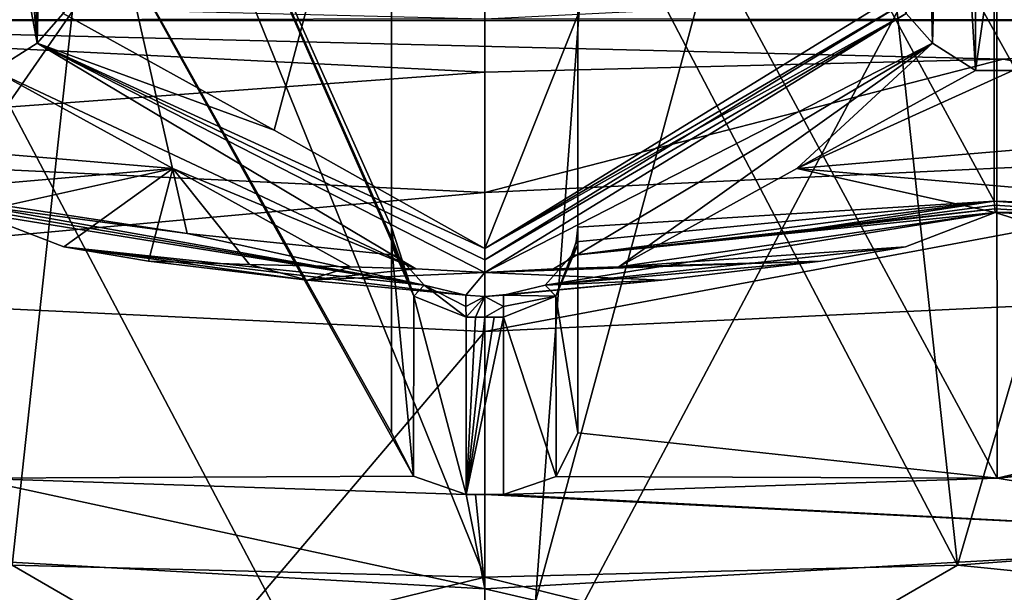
# Model space of a CAD drawing. Header units: millimetres. Extents: x -108 to 102, y -42 to 80.
# Tile 33 of 256: x -66.124 to -64.803, y -7.976 to -7.207. Entities that reach past the tile are written whole.
import ezdxf

# ---------------------------------------------------------------- set-up
doc = ezdxf.new("R2010")
doc.units = ezdxf.units.MM
doc.header["$LTSCALE"] = 81.481481
for name, color, linetype in [('1411', 7, 'CONTINUOUS'), ('1444', 7, 'CONTINUOUS'), ('1481', 7, 'CONTINUOUS'), ('1489', 7, 'CONTINUOUS'), ('1515', 7, 'CONTINUOUS'), ('1529', 7, 'CONTINUOUS'), ('1536', 7, 'CONTINUOUS'), ('1542', 7, 'CONTINUOUS'), ('1591', 7, 'CONTINUOUS'), ('1668', 7, 'CONTINUOUS'), ('1678', 7, 'CONTINUOUS'), ('1685', 7, 'CONTINUOUS'), ('1692', 7, 'CONTINUOUS'), ('1698', 7, 'CONTINUOUS'), ('1700', 7, 'CONTINUOUS'), ('1721', 7, 'CONTINUOUS'), ('1734', 7, 'CONTINUOUS'), ('1774', 7, 'CONTINUOUS'), ('1844', 7, 'CONTINUOUS'), ('1867', 7, 'CONTINUOUS'), ('1886', 7, 'CONTINUOUS'), ('1896', 7, 'CONTINUOUS'), ('1913', 7, 'CONTINUOUS'), ('249', 7, 'CONTINUOUS'), ('252', 7, 'CONTINUOUS'), ('265', 7, 'CONTINUOUS'), ('2738', 7, 'CONTINUOUS'), ('2739', 7, 'CONTINUOUS'), ('2751', 7, 'CONTINUOUS'), ('2754', 7, 'CONTINUOUS'), ('2783', 7, 'CONTINUOUS'), ('2784', 7, 'CONTINUOUS'), ('286', 7, 'CONTINUOUS'), ('316', 7, 'CONTINUOUS'), ('318', 7, 'CONTINUOUS'), ('322', 7, 'CONTINUOUS'), ('347', 7, 'CONTINUOUS'), ('386', 7, 'CONTINUOUS'), ('395', 7, 'CONTINUOUS'), ('428', 7, 'CONTINUOUS'), ('493', 7, 'CONTINUOUS'), ('494', 7, 'CONTINUOUS'), ('495', 7, 'CONTINUOUS'), ('507', 7, 'CONTINUOUS')]:
    doc.layers.add(name, color=color, linetype=linetype)

msp = doc.modelspace()

# ---------------------------------------------------------------- linework, layer by layer
at = {"layer": '1411', "color": 7, "linetype": 'CONTINUOUS', "true_color": 0x858787}
for points in [[(-65.375, -6.4198, 226.2534), (-64.8164, -6.2348, 226.5176), (-64.8164, -7.4506, 227.3689), (-65.375, -6.4198, 226.2534)], [(-65.375, -7.4857, 226.9998), (-65.375, -6.4198, 226.2534), (-64.8164, -7.4506, 227.3689), (-65.375, -7.4857, 226.9998)], [(-65.3834, -7.5237, 227.0204), (-65.3772, -7.5052, 227.0119), (-64.8164, -7.4506, 227.3689), (-65.3834, -7.5237, 227.0204)], [(-65.1008, -7.4942, 227.199), (-65.3834, -7.5237, 227.0204), (-64.8164, -7.4506, 227.3689), (-65.1008, -7.4942, 227.199)], [(-65.3772, -7.5052, 227.0119), (-65.375, -7.4857, 226.9998), (-64.8164, -7.4506, 227.3689), (-65.3772, -7.5052, 227.0119)], [(-65.1008, -7.4942, 227.199), (-64.8164, -7.4506, 227.3689), (-64.8162, -7.4558, 227.3727), (-65.1008, -7.4942, 227.199)]]:
    msp.add_3dface(points, dxfattribs=at)
at = {"layer": '1444', "color": 7, "linetype": 'CONTINUOUS', "true_color": 0x858787}
for points in [[(-66.0012, -6.7167, 224.4346), (-66.5, -6.687, 224.477), (-66.1341, -7.9395, 225.3035), (-66.0012, -6.7167, 224.4346)], [(-65.5, -7.9553, 225.2808), (-66.0012, -6.7167, 224.4346), (-66.1341, -7.9395, 225.3035), (-65.5, -7.9553, 225.2808)], [(-65.5, -6.7266, 224.4204), (-66.0012, -6.7167, 224.4346), (-65.5, -7.9553, 225.2808), (-65.5, -6.7266, 224.4204)]]:
    msp.add_3dface(points, dxfattribs=at)
at = {"layer": '1481', "color": 7, "linetype": 'CONTINUOUS', "true_color": 0x858787}
for points in [[(-66.0014, -6.386, 224.9068), (-66.7311, -8.1745, 226.2754), (-66.5, -6.3538, 224.9529), (-66.0014, -6.386, 224.9068)], [(-65.5, -6.3968, 224.8914), (-66.7311, -8.1745, 226.2754), (-66.0014, -6.386, 224.9068), (-65.5, -6.3968, 224.8914)], [(-65.5, -8.2399, 226.182), (-66.7311, -8.1745, 226.2754), (-65.5, -6.3968, 224.8914), (-65.5, -8.2399, 226.182)]]:
    msp.add_3dface(points, dxfattribs=at)
at = {"layer": '1489', "color": 7, "linetype": 'CONTINUOUS', "true_color": 0x858787}
for points in [[(-64.8164, -6.2348, 226.5176), (-64.2578, -6.4198, 226.2534), (-64.2578, -7.4152, 226.9504), (-64.8164, -6.2348, 226.5176)], [(-64.8164, -6.2348, 226.5176), (-64.2471, -7.4579, 226.9727), (-64.5303, -7.4589, 227.173), (-64.8164, -6.2348, 226.5176)], [(-64.2471, -7.4579, 226.9727), (-64.8164, -6.2348, 226.5176), (-64.255, -7.4372, 226.9639), (-64.2471, -7.4579, 226.9727)], [(-64.8164, -6.2348, 226.5176), (-64.5303, -7.4589, 227.173), (-64.8164, -7.4506, 227.3689), (-64.8164, -6.2348, 226.5176)], [(-64.8164, -6.2348, 226.5176), (-64.2578, -7.4152, 226.9504), (-64.255, -7.4372, 226.9639), (-64.8164, -6.2348, 226.5176)]]:
    msp.add_3dface(points, dxfattribs=at)
at = {"layer": '1515', "color": 7, "linetype": 'CONTINUOUS', "true_color": 0x858787}
for points in [[(-64.3148, -7.9044, 226.8526), (-65.5, -7.9714, 226.7569), (-64.9, -8.1101, 226.8905), (-64.3148, -7.9044, 226.8526)], [(-64.3148, -7.9044, 226.8526), (-64.9, -8.1101, 226.8905), (-64.3097, -8.0596, 226.9625), (-64.3148, -7.9044, 226.8526)], [(-65.5, -7.9714, 226.7569), (-65.5, -8.1272, 226.866), (-64.9, -8.1101, 226.8905), (-65.5, -7.9714, 226.7569)]]:
    msp.add_3dface(points, dxfattribs=at)
at = {"layer": '1529', "color": 7, "linetype": 'CONTINUOUS', "true_color": 0x858787}
for points in [[(-65.375, -6.779, 225.7404), (-65.375, -6.4198, 226.2534), (-65.375, -7.4857, 226.9998), (-65.375, -6.779, 225.7404)], [(-65.375, -7.7619, 226.4287), (-65.375, -6.779, 225.7404), (-65.375, -7.5094, 226.7893), (-65.375, -7.7619, 226.4287)], [(-65.375, -7.5094, 226.7893), (-65.375, -6.779, 225.7404), (-65.375, -7.4857, 226.9998), (-65.375, -7.5094, 226.7893)], [(-65.375, -7.4981, 226.8946), (-65.375, -7.5094, 226.7893), (-65.375, -7.4857, 226.9998), (-65.375, -7.4981, 226.8946)]]:
    msp.add_3dface(points, dxfattribs=at)
at = {"layer": '1536', "color": 7, "linetype": 'CONTINUOUS', "true_color": 0x858787}
for points in [[(-65.9256, -8.0603, 225.3158), (-66.7633, -7.8919, 225.3713), (-66.7709, -8.0036, 225.3967), (-65.9256, -8.0603, 225.3158)], [(-66.1341, -7.9395, 225.3035), (-66.7633, -7.8919, 225.3713), (-65.9256, -8.0603, 225.3158), (-66.1341, -7.9395, 225.3035)], [(-64.2367, -7.8919, 225.3713), (-64.8659, -7.9395, 225.3035), (-64.2291, -8.0036, 225.3967), (-64.2367, -7.8919, 225.3713)], [(-65.5, -7.9553, 225.2808), (-66.1341, -7.9395, 225.3035), (-65.9256, -8.0603, 225.3158), (-65.5, -7.9553, 225.2808)], [(-64.8659, -7.9395, 225.3035), (-65.5, -7.9553, 225.2808), (-65.0744, -8.0603, 225.3158), (-64.8659, -7.9395, 225.3035)], [(-64.2291, -8.0036, 225.3967), (-64.8659, -7.9395, 225.3035), (-65.0744, -8.0603, 225.3158), (-64.2291, -8.0036, 225.3967)], [(-65.0744, -8.0603, 225.3158), (-65.5, -7.9553, 225.2808), (-65.9256, -8.0603, 225.3158), (-65.0744, -8.0603, 225.3158)]]:
    msp.add_3dface(points, dxfattribs=at)
at = {"layer": '1542', "color": 7, "linetype": 'CONTINUOUS', "true_color": 0x858787}
for points in [[(-65.5, -7.9714, 226.7569), (-66.6852, -7.9044, 226.8526), (-65.5, -8.1272, 226.866), (-65.5, -7.9714, 226.7569)], [(-65.5, -8.1272, 226.866), (-66.6852, -7.9044, 226.8526), (-66.6834, -8.0604, 226.9614), (-65.5, -8.1272, 226.866)]]:
    msp.add_3dface(points, dxfattribs=at)
at = {"layer": '1591', "color": 7, "linetype": 'CONTINUOUS', "true_color": 0x858787}
for points in [[(-64.8136, -6.7579, 225.7705), (-64.2578, -7.6908, 226.5302), (-64.2578, -6.7079, 225.842), (-64.8136, -6.7579, 225.7705)], [(-64.8136, -6.7579, 225.7705), (-65.375, -6.779, 225.7404), (-64.8125, -7.8227, 226.5162), (-64.8136, -6.7579, 225.7705)], [(-64.2578, -7.6908, 226.5302), (-64.8136, -6.7579, 225.7705), (-64.8125, -7.8227, 226.5162), (-64.2578, -7.6908, 226.5302)], [(-64.8125, -7.8227, 226.5162), (-65.375, -6.779, 225.7404), (-65.375, -7.7619, 226.4287), (-64.8125, -7.8227, 226.5162)], [(-64.2289, -7.745, 226.5755), (-64.2578, -7.6908, 226.5302), (-64.8125, -7.8227, 226.5162), (-64.2289, -7.745, 226.5755)], [(-64.1578, -7.7606, 226.605), (-64.2289, -7.745, 226.5755), (-64.8125, -7.8227, 226.5162), (-64.1578, -7.7606, 226.605)], [(-65.4043, -7.8202, 226.4689), (-64.8125, -7.8227, 226.5162), (-65.375, -7.7619, 226.4287), (-65.4043, -7.8202, 226.4689)], [(-65.475, -7.8445, 226.4851), (-64.8125, -7.8227, 226.5162), (-65.4043, -7.8202, 226.4689), (-65.475, -7.8445, 226.4851)]]:
    msp.add_3dface(points, dxfattribs=at)
at = {"layer": '1668', "color": 7, "linetype": 'CONTINUOUS', "true_color": 0x858787}
for points in [[(-64.2689, -8.1745, 226.2754), (-65.5, -8.2399, 226.182), (-64.5, -6.3538, 224.9529), (-64.2689, -8.1745, 226.2754)], [(-64.5, -6.3538, 224.9529), (-65.5, -8.2399, 226.182), (-64.9986, -6.386, 224.9068), (-64.5, -6.3538, 224.9529)], [(-64.9986, -6.386, 224.9068), (-65.5, -8.2399, 226.182), (-65.5, -6.3968, 224.8914), (-64.9986, -6.386, 224.9068)]]:
    msp.add_3dface(points, dxfattribs=at)
at = {"layer": '1678', "color": 7, "linetype": 'CONTINUOUS', "true_color": 0x858787}
for points in [[(-65.5, -7.5144, 227.2842), (-64.9414, -7.17, 227.4367), (-64.9414, -6.1106, 226.6949), (-65.5, -7.5144, 227.2842)], [(-65.5, -7.5144, 227.2842), (-64.9414, -6.1106, 226.6949), (-65.5, -6.2956, 226.4307), (-65.5, -7.5144, 227.2842)], [(-64.9414, -7.17, 227.4367), (-65.5, -7.5144, 227.2842), (-64.9397, -7.1857, 227.449), (-64.9414, -7.17, 227.4367)], [(-65.5, -7.5144, 227.2842), (-65.2176, -7.3555, 227.3719), (-64.9397, -7.1857, 227.449), (-65.5, -7.5144, 227.2842)], [(-65.2176, -7.3555, 227.3719), (-64.9347, -7.1987, 227.4616), (-64.9397, -7.1857, 227.449), (-65.2176, -7.3555, 227.3719)]]:
    msp.add_3dface(points, dxfattribs=at)
at = {"layer": '1685', "color": 7, "linetype": 'CONTINUOUS', "true_color": 0x858787}
for points in [[(-65.625, -7.7619, 226.4287), (-65.625, -7.5094, 226.7893), (-65.625, -6.4198, 226.2534), (-65.625, -7.7619, 226.4287)], [(-65.625, -6.779, 225.7404), (-65.625, -7.7619, 226.4287), (-65.625, -6.4198, 226.2534), (-65.625, -6.779, 225.7404)], [(-65.625, -6.4198, 226.2534), (-65.625, -7.5094, 226.7893), (-65.625, -7.4981, 226.8946), (-65.625, -6.4198, 226.2534)], [(-65.625, -7.4857, 226.9998), (-65.625, -6.4198, 226.2534), (-65.625, -7.4981, 226.8946), (-65.625, -7.4857, 226.9998)]]:
    msp.add_3dface(points, dxfattribs=at)
at = {"layer": '1692', "color": 7, "linetype": 'CONTINUOUS', "true_color": 0x858787}
for points in [[(-65.8992, -7.4942, 227.199), (-66.1836, -7.4506, 227.3689), (-66.1836, -6.2348, 226.5176), (-65.8992, -7.4942, 227.199)], [(-65.6166, -7.5237, 227.0204), (-65.8992, -7.4942, 227.199), (-66.1836, -6.2348, 226.5176), (-65.6166, -7.5237, 227.0204)], [(-65.6166, -7.5237, 227.0204), (-66.1836, -6.2348, 226.5176), (-65.6228, -7.5052, 227.0119), (-65.6166, -7.5237, 227.0204)], [(-66.1836, -6.2348, 226.5176), (-65.625, -6.4198, 226.2534), (-65.625, -7.4857, 226.9998), (-66.1836, -6.2348, 226.5176)], [(-65.6228, -7.5052, 227.0119), (-66.1836, -6.2348, 226.5176), (-65.625, -7.4857, 226.9998), (-65.6228, -7.5052, 227.0119)], [(-66.1838, -7.4558, 227.3727), (-66.1836, -7.4506, 227.3689), (-65.8992, -7.4942, 227.199), (-66.1838, -7.4558, 227.3727)]]:
    msp.add_3dface(points, dxfattribs=at)
at = {"layer": '1698', "color": 7, "linetype": 'CONTINUOUS', "true_color": 0x858787}
for points in [[(-65.5957, -7.8201, 226.4688), (-66.1864, -6.7579, 225.7705), (-66.1875, -7.8227, 226.5162), (-65.5957, -7.8201, 226.4688)], [(-65.5957, -7.8201, 226.4688), (-65.625, -7.7619, 226.4287), (-66.1864, -6.7579, 225.7705), (-65.5957, -7.8201, 226.4688)], [(-66.1864, -6.7579, 225.7705), (-65.625, -7.7619, 226.4287), (-65.625, -6.779, 225.7404), (-66.1864, -6.7579, 225.7705)], [(-65.525, -7.8445, 226.4851), (-65.5957, -7.8201, 226.4688), (-66.1875, -7.8227, 226.5162), (-65.525, -7.8445, 226.4851)]]:
    msp.add_3dface(points, dxfattribs=at)
at = {"layer": '1700', "color": 7, "linetype": 'CONTINUOUS', "true_color": 0x858787}
for points in [[(-64.7853, -8.468, 224.5486), (-65.5, -8.4859, 224.5231), (-64.1503, -7.5616, 224.0124), (-64.7853, -8.468, 224.5486)], [(-64.1503, -7.5616, 224.0124), (-65.5, -8.4859, 224.5231), (-65.5, -7.6258, 223.9208), (-64.1503, -7.5616, 224.0124)]]:
    msp.add_3dface(points, dxfattribs=at)
at = {"layer": '1721', "color": 7, "linetype": 'CONTINUOUS', "true_color": 0x858787}
for points in [[(-65.5, -7.9714, 226.7569), (-66.1875, -7.8227, 226.5162), (-66.6852, -7.9044, 226.8526), (-65.5, -7.9714, 226.7569)], [(-65.525, -7.8445, 226.4851), (-66.1875, -7.8227, 226.5162), (-65.5, -7.9714, 226.7569), (-65.525, -7.8445, 226.4851)], [(-65.5125, -7.8446, 226.4851), (-65.525, -7.8445, 226.4851), (-65.5, -7.9714, 226.7569), (-65.5125, -7.8446, 226.4851)], [(-65.5, -7.8446, 226.485), (-65.5125, -7.8446, 226.4851), (-65.5, -7.9714, 226.7569), (-65.5, -7.8446, 226.485)]]:
    msp.add_3dface(points, dxfattribs=at)
at = {"layer": '1734', "color": 7, "linetype": 'CONTINUOUS', "true_color": 0x858787}
for points in [[(-64.8044, -7.2601, 224.0072), (-64.1164, -7.208, 224.0817), (-64.1624, -7.3754, 223.9702), (-64.8044, -7.2601, 224.0072)], [(-65.5, -7.439, 223.8794), (-65.5, -7.2776, 223.9822), (-64.8044, -7.2601, 224.0072), (-65.5, -7.439, 223.8794)], [(-65.5, -7.439, 223.8794), (-64.8044, -7.2601, 224.0072), (-64.1624, -7.3754, 223.9702), (-65.5, -7.439, 223.8794)], [(-64.1503, -7.5616, 224.0124), (-65.5, -7.6258, 223.9208), (-64.1624, -7.3754, 223.9702), (-64.1503, -7.5616, 224.0124)], [(-65.5, -7.6258, 223.9208), (-65.5, -7.439, 223.8794), (-64.1624, -7.3754, 223.9702), (-65.5, -7.6258, 223.9208)]]:
    msp.add_3dface(points, dxfattribs=at)
at = {"layer": '1774', "color": 7, "linetype": 'CONTINUOUS', "true_color": 0x858787}
for points in [[(-65.7824, -7.3555, 227.3719), (-65.5, -6.2956, 226.4307), (-66.0653, -7.1987, 227.4616), (-65.7824, -7.3555, 227.3719)], [(-65.5, -7.5144, 227.2842), (-65.5, -6.2956, 226.4307), (-65.7824, -7.3555, 227.3719), (-65.5, -7.5144, 227.2842)]]:
    msp.add_3dface(points, dxfattribs=at)
at = {"layer": '1844', "color": 7, "linetype": 'CONTINUOUS', "true_color": 0x858787}
for points in [[(-64.1578, -7.7606, 226.605), (-64.8125, -7.8227, 226.5162), (-64.3148, -7.9044, 226.8526), (-64.1578, -7.7606, 226.605)], [(-64.8125, -7.8227, 226.5162), (-65.475, -7.8445, 226.4851), (-64.3148, -7.9044, 226.8526), (-64.8125, -7.8227, 226.5162)], [(-65.4875, -7.8446, 226.4851), (-65.5, -7.8446, 226.485), (-64.3148, -7.9044, 226.8526), (-65.4875, -7.8446, 226.4851)], [(-64.3148, -7.9044, 226.8526), (-65.5, -7.8446, 226.485), (-65.5, -7.9714, 226.7569), (-64.3148, -7.9044, 226.8526)], [(-65.475, -7.8445, 226.4851), (-65.4875, -7.8446, 226.4851), (-64.3148, -7.9044, 226.8526), (-65.475, -7.8445, 226.4851)]]:
    msp.add_3dface(points, dxfattribs=at)
at = {"layer": '1867', "color": 7, "linetype": 'CONTINUOUS', "true_color": 0x858787}
for points in [[(-64.1164, -7.208, 224.0817), (-65.5, -7.2059, 224.0846), (-64.1412, -7.1377, 224.182), (-64.1164, -7.208, 224.0817)], [(-65.5, -7.2059, 224.0846), (-66.8805, -7.2083, 224.0812), (-66.1846, -7.1887, 224.1092), (-65.5, -7.2059, 224.0846)], [(-64.1164, -7.208, 224.0817), (-66.8805, -7.2083, 224.0812), (-65.5, -7.2059, 224.0846), (-64.1164, -7.208, 224.0817)], [(-66.8805, -7.2083, 224.0812), (-64.1164, -7.208, 224.0817), (-64.8044, -7.2601, 224.0072), (-66.8805, -7.2083, 224.0812)], [(-65.5, -7.2776, 223.9822), (-66.8805, -7.2083, 224.0812), (-64.8044, -7.2601, 224.0072), (-65.5, -7.2776, 223.9822)]]:
    msp.add_3dface(points, dxfattribs=at)
at = {"layer": '1886', "color": 7, "linetype": 'CONTINUOUS', "true_color": 0x858787}
for points in [[(-65.8155, -7.5359, 227.3427), (-65.951, -7.5311, 227.3453), (-65.7377, -7.5565, 227.2127), (-65.8155, -7.5359, 227.3427)], [(-65.6799, -7.539, 227.341), (-65.8155, -7.5359, 227.3427), (-65.7377, -7.5565, 227.2127), (-65.6799, -7.539, 227.341)], [(-65.6799, -7.539, 227.341), (-65.7377, -7.5565, 227.2127), (-65.5925, -7.5416, 227.3297), (-65.6799, -7.539, 227.341)], [(-65.5925, -7.5416, 227.3297), (-65.7377, -7.5565, 227.2127), (-65.5, -7.5466, 227.2988), (-65.5925, -7.5416, 227.3297)], [(-65.7377, -7.5565, 227.2127), (-65.5252, -7.5768, 227.0772), (-65.5, -7.5466, 227.2988), (-65.7377, -7.5565, 227.2127)], [(-65.5, -7.5466, 227.2988), (-65.5252, -7.5768, 227.0772), (-65.5, -7.5788, 227.0624), (-65.5, -7.5466, 227.2988)], [(-65.5252, -7.5768, 227.0772), (-65.5252, -7.5922, 226.9514), (-65.5, -7.5788, 227.0624), (-65.5252, -7.5768, 227.0772)], [(-65.5252, -7.5922, 226.9514), (-65.525, -7.6062, 226.8255), (-65.5, -7.5788, 227.0624), (-65.5252, -7.5922, 226.9514)], [(-65.525, -7.6062, 226.8255), (-65.5125, -7.6062, 226.8254), (-65.5, -7.5788, 227.0624), (-65.525, -7.6062, 226.8255)], [(-65.5125, -7.6062, 226.8254), (-65.5, -7.6062, 226.8254), (-65.5, -7.5788, 227.0624), (-65.5125, -7.6062, 226.8254)]]:
    msp.add_3dface(points, dxfattribs=at)
at = {"layer": '1896', "color": 7, "linetype": 'CONTINUOUS', "true_color": 0x858787}
for points in [[(-64.5, -6.687, 224.477), (-64.9988, -6.7167, 224.4346), (-64.8659, -7.9395, 225.3035), (-64.5, -6.687, 224.477)], [(-64.2367, -7.8919, 225.3713), (-64.5, -6.687, 224.477), (-64.8659, -7.9395, 225.3035), (-64.2367, -7.8919, 225.3713)], [(-64.9988, -6.7167, 224.4346), (-65.5, -6.7266, 224.4204), (-64.8659, -7.9395, 225.3035), (-64.9988, -6.7167, 224.4346)], [(-64.8659, -7.9395, 225.3035), (-65.5, -6.7266, 224.4204), (-65.5, -7.9553, 225.2808), (-64.8659, -7.9395, 225.3035)]]:
    msp.add_3dface(points, dxfattribs=at)
at = {"layer": '1913', "color": 7, "linetype": 'CONTINUOUS', "true_color": 0x858787}
for points in [[(-65.5, -7.6258, 223.9208), (-66.2147, -8.468, 224.5486), (-66.8497, -7.5616, 224.0124), (-65.5, -7.6258, 223.9208)], [(-65.5, -8.4859, 224.5231), (-66.2147, -8.468, 224.5486), (-65.5, -7.6258, 223.9208), (-65.5, -8.4859, 224.5231)]]:
    msp.add_3dface(points, dxfattribs=at)
at = {"layer": '249', "color": 7, "linetype": 'CONTINUOUS', "true_color": 0x858787}
for points in [[(-64.9347, -7.1987, 227.4616), (-65.5, -7.5466, 227.2988), (-64.8995, -7.2383, 227.4909), (-64.9347, -7.1987, 227.4616)], [(-65.5, -7.5466, 227.2988), (-64.9347, -7.1987, 227.4616), (-65.5, -7.5294, 227.2927), (-65.5, -7.5466, 227.2988)], [(-65.5, -7.5294, 227.2927), (-64.9347, -7.1987, 227.4616), (-65.2176, -7.3555, 227.3719), (-65.5, -7.5294, 227.2927)], [(-65.5, -7.5466, 227.2988), (-65.4075, -7.5416, 227.3297), (-64.8995, -7.2383, 227.4909), (-65.5, -7.5466, 227.2988)], [(-65.4075, -7.5416, 227.3297), (-65.3201, -7.539, 227.341), (-64.8995, -7.2383, 227.4909), (-65.4075, -7.5416, 227.3297)], [(-65.3201, -7.539, 227.341), (-65.0815, -7.4066, 227.415), (-64.8995, -7.2383, 227.4909), (-65.3201, -7.539, 227.341)], [(-65.0815, -7.4066, 227.415), (-64.8414, -7.2751, 227.4908), (-64.8995, -7.2383, 227.4909), (-65.0815, -7.4066, 227.415)], [(-65.5, -7.5144, 227.2842), (-65.5, -7.5294, 227.2927), (-65.2176, -7.3555, 227.3719), (-65.5, -7.5144, 227.2842)]]:
    msp.add_3dface(points, dxfattribs=at)
at = {"layer": '252', "color": 7, "linetype": 'CONTINUOUS', "true_color": 0x858787}
for points in [[(-65.5, -7.6062, 226.8254), (-65.5125, -7.6062, 226.8254), (-65.525, -7.8445, 226.4851), (-65.5, -7.6062, 226.8254)], [(-65.5, -7.6062, 226.8254), (-65.525, -7.8445, 226.4851), (-65.4875, -7.6062, 226.8254), (-65.5, -7.6062, 226.8254)], [(-65.5125, -7.6062, 226.8254), (-65.525, -7.6062, 226.8255), (-65.525, -7.8445, 226.4851), (-65.5125, -7.6062, 226.8254)], [(-65.4875, -7.6062, 226.8254), (-65.525, -7.8445, 226.4851), (-65.475, -7.6062, 226.8255), (-65.4875, -7.6062, 226.8254)], [(-65.475, -7.6062, 226.8255), (-65.525, -7.8445, 226.4851), (-65.475, -7.8445, 226.4851), (-65.475, -7.6062, 226.8255)], [(-65.475, -7.8445, 226.4851), (-65.525, -7.8445, 226.4851), (-65.5125, -7.8446, 226.4851), (-65.475, -7.8445, 226.4851)], [(-65.4875, -7.8446, 226.4851), (-65.475, -7.8445, 226.4851), (-65.5125, -7.8446, 226.4851), (-65.4875, -7.8446, 226.4851)], [(-65.5, -7.8446, 226.485), (-65.4875, -7.8446, 226.4851), (-65.5125, -7.8446, 226.4851), (-65.5, -7.8446, 226.485)]]:
    msp.add_3dface(points, dxfattribs=at)
at = {"layer": '265', "color": 7, "linetype": 'CONTINUOUS', "true_color": 0x858787}
for points in [[(-65.625, -7.7619, 226.4287), (-65.5957, -7.8201, 226.4688), (-65.625, -7.5094, 226.7893), (-65.625, -7.7619, 226.4287)], [(-65.625, -7.5094, 226.7893), (-65.5957, -7.8201, 226.4688), (-65.5952, -7.5783, 226.815), (-65.625, -7.5094, 226.7893)], [(-65.5957, -7.8201, 226.4688), (-65.525, -7.8445, 226.4851), (-65.5952, -7.5783, 226.815), (-65.5957, -7.8201, 226.4688)], [(-65.525, -7.8445, 226.4851), (-65.525, -7.6062, 226.8255), (-65.5952, -7.5783, 226.815), (-65.525, -7.8445, 226.4851)]]:
    msp.add_3dface(points, dxfattribs=at)
at = {"layer": '2738', "color": 7, "linetype": 'CONTINUOUS', "true_color": 0xe6e6e6}
for points in [[(-66.9814, 11.072, 210.0017), (-65.5, 11.0016, 209.9012), (-66.9814, -8.8334, 223.9396), (-66.9814, 11.072, 210.0017)], [(-66.9814, -8.8334, 223.9396), (-65.5, 11.0016, 209.9012), (-65.5, -8.9038, 223.8391), (-66.9814, -8.8334, 223.9396)]]:
    msp.add_3dface(points, dxfattribs=at)
at = {"layer": '2739', "color": 7, "linetype": 'CONTINUOUS', "true_color": 0xe6e6e6}
for points in [[(-65.5, 11.0016, 209.9012), (-64.0186, 11.072, 210.0017), (-65.5, -8.9038, 223.8391), (-65.5, 11.0016, 209.9012)], [(-65.5, -8.9038, 223.8391), (-64.0186, 11.072, 210.0017), (-64.0186, -8.8334, 223.9396), (-65.5, -8.9038, 223.8391)]]:
    msp.add_3dface(points, dxfattribs=at)
at = {"layer": '2751', "color": 7, "linetype": 'CONTINUOUS', "true_color": 0xe6e6e6}
for points in [[(-64.1256, -5.9263, 222.6867), (-65.5, -5.9916, 222.5934), (-64.1256, -8.4657, 224.4648), (-64.1256, -5.9263, 222.6867)], [(-64.1256, -8.4657, 224.4648), (-65.5, -5.9916, 222.5934), (-65.5, -8.531, 224.3715), (-64.1256, -8.4657, 224.4648)]]:
    msp.add_3dface(points, dxfattribs=at)
at = {"layer": '2754', "color": 7, "linetype": 'CONTINUOUS', "true_color": 0xe6e6e6}
for points in [[(-65.5, -8.531, 224.3715), (-65.5, -5.9916, 222.5934), (-66.8744, -5.9263, 222.6867), (-65.5, -8.531, 224.3715)], [(-65.5, -8.531, 224.3715), (-66.8744, -5.9263, 222.6867), (-66.8744, -8.4657, 224.4648), (-65.5, -8.531, 224.3715)]]:
    msp.add_3dface(points, dxfattribs=at)
at = {"layer": '2783', "color": 7, "linetype": 'CONTINUOUS', "true_color": 0x96918c}
for points in [[(87.5, -10.5, 82.05), (-66.7898, 27.62, 82.05), (-92.5, -10.5, 82.05), (87.5, -10.5, 82.05)], [(-65.5, 27.5, 82.05), (-66.7898, 27.62, 82.05), (87.5, -10.5, 82.05), (-65.5, 27.5, 82.05)], [(-64.2102, 27.62, 82.05), (-65.5, 27.5, 82.05), (87.5, -10.5, 82.05), (-64.2102, 27.62, 82.05)]]:
    msp.add_3dface(points, dxfattribs=at)
at = {"layer": '2784', "color": 7, "linetype": 'CONTINUOUS', "true_color": 0x96918c}
for points in [[(-59.9131, 30.2829, 80.05), (33.7808, 35.6255, 80.05), (-92.5, -10.5, 80.05), (-59.9131, 30.2829, 80.05)], [(33.7808, 35.6255, 80.05), (33.7808, 33.3745, 80.05), (-92.5, -10.5, 80.05), (33.7808, 35.6255, 80.05)], [(33.7808, 33.3745, 80.05), (34.0236, 31.1443, 80.05), (-92.5, -10.5, 80.05), (33.7808, 33.3745, 80.05)], [(34.0236, 31.1443, 80.05), (34.5065, 28.9481, 80.05), (-92.5, -10.5, 80.05), (34.0236, 31.1443, 80.05)], [(-60.7847, 29.3264, 80.05), (-59.9131, 30.2829, 80.05), (-92.5, -10.5, 80.05), (-60.7847, 29.3264, 80.05)], [(-61.8164, 28.5481, 80.05), (-60.7847, 29.3264, 80.05), (-92.5, -10.5, 80.05), (-61.8164, 28.5481, 80.05)], [(34.5065, 28.9481, 80.05), (35.2245, 26.8193, 80.05), (-92.5, -10.5, 80.05), (34.5065, 28.9481, 80.05)], [(-62.9713, 27.9733, 80.05), (-61.8164, 28.5481, 80.05), (-92.5, -10.5, 80.05), (-62.9713, 27.9733, 80.05)], [(-64.2102, 27.62, 80.05), (-62.9713, 27.9733, 80.05), (-92.5, -10.5, 80.05), (-64.2102, 27.62, 80.05)], [(-65.5, 27.5, 80.05), (-64.2102, 27.62, 80.05), (-92.5, -10.5, 80.05), (-65.5, 27.5, 80.05)], [(-66.7898, 27.62, 80.05), (-65.5, 27.5, 80.05), (-92.5, -10.5, 80.05), (-66.7898, 27.62, 80.05)], [(35.2245, 26.8193, 80.05), (36.1664, 24.7822, 80.05), (-92.5, -10.5, 80.05), (35.2245, 26.8193, 80.05)], [(36.1664, 24.7822, 80.05), (37.3269, 22.8539, 80.05), (-92.5, -10.5, 80.05), (36.1664, 24.7822, 80.05)], [(37.3269, 22.8539, 80.05), (38.6843, 21.0684, 80.05), (-92.5, -10.5, 80.05), (37.3269, 22.8539, 80.05)], [(38.6843, 21.0684, 80.05), (40.2315, 19.4345, 80.05), (-92.5, -10.5, 80.05), (38.6843, 21.0684, 80.05)], [(40.2315, 19.4345, 80.05), (41.9428, 17.9816, 80.05), (-92.5, -10.5, 80.05), (40.2315, 19.4345, 80.05)], [(41.9428, 17.9816, 80.05), (43.8012, 16.7209, 80.05), (-92.5, -10.5, 80.05), (41.9428, 17.9816, 80.05)], [(43.8012, 16.7209, 80.05), (45.7889, 15.6676, 80.05), (-92.5, -10.5, 80.05), (43.8012, 16.7209, 80.05)], [(45.7889, 15.6676, 80.05), (47.8726, 14.8371, 80.05), (-92.5, -10.5, 80.05), (45.7889, 15.6676, 80.05)], [(47.8726, 14.8371, 80.05), (50.0414, 14.2349, 80.05), (-92.5, -10.5, 80.05), (47.8726, 14.8371, 80.05)], [(50.0414, 14.2349, 80.05), (52.2492, 13.8729, 80.05), (-92.5, -10.5, 80.05), (50.0414, 14.2349, 80.05)], [(54.5, 13.75, 80.05), (56.7508, 13.8729, 80.05), (-92.5, -10.5, 80.05), (54.5, 13.75, 80.05)], [(-92.5, -10.5, 80.05), (56.7508, 13.8729, 80.05), (87.5, -10.5, 80.05), (-92.5, -10.5, 80.05)], [(52.2492, 13.8729, 80.05), (54.5, 13.75, 80.05), (-92.5, -10.5, 80.05), (52.2492, 13.8729, 80.05)]]:
    msp.add_3dface(points, dxfattribs=at)
at = {"layer": '286', "color": 7, "linetype": 'CONTINUOUS', "true_color": 0x858787}
for points in [[(-66.1586, -6.5833, 227.9272), (-66.1586, -6.9256, 227.7032), (-66.1005, -7.2383, 227.4909), (-66.1586, -6.5833, 227.9272)], [(-66.1586, -6.5833, 227.9272), (-66.1005, -7.2383, 227.4909), (-66.1177, -6.5973, 227.9072), (-66.1586, -6.5833, 227.9272)], [(-66.1177, -6.5973, 227.9072), (-66.1005, -7.2383, 227.4909), (-66.0855, -6.5992, 227.8781), (-66.1177, -6.5973, 227.9072)], [(-66.1005, -7.2383, 227.4909), (-66.0653, -7.1987, 227.4616), (-66.0855, -6.5992, 227.8781), (-66.1005, -7.2383, 227.4909)], [(-66.1586, -6.9256, 227.7032), (-66.1586, -7.2751, 227.4908), (-66.1005, -7.2383, 227.4909), (-66.1586, -6.9256, 227.7032)]]:
    msp.add_3dface(points, dxfattribs=at)
at = {"layer": '316', "color": 7, "linetype": 'CONTINUOUS', "true_color": 0x858787}
for points in [[(-64.5303, -7.4589, 227.173), (-64.2114, -7.4951, 226.9936), (-64.8164, -7.4506, 227.3689), (-64.5303, -7.4589, 227.173)], [(-64.8164, -7.4506, 227.3689), (-64.2114, -7.4951, 226.9936), (-64.8162, -7.4558, 227.3727), (-64.8164, -7.4506, 227.3689)], [(-64.8158, -7.461, 227.3769), (-64.8162, -7.4558, 227.3727), (-64.2114, -7.4951, 226.9936), (-64.8158, -7.461, 227.3769)], [(-64.8154, -7.466, 227.3815), (-64.8158, -7.461, 227.3769), (-64.2114, -7.4951, 226.9936), (-64.8154, -7.466, 227.3815)], [(-64.7136, -7.4982, 227.3636), (-64.8154, -7.466, 227.3815), (-64.2114, -7.4951, 226.9936), (-64.7136, -7.4982, 227.3636)]]:
    msp.add_3dface(points, dxfattribs=at)
at = {"layer": '318', "color": 7, "linetype": 'CONTINUOUS', "true_color": 0x858787}
for points in [[(-65.375, -7.4981, 226.8946), (-65.375, -7.4857, 226.9998), (-65.3772, -7.5052, 227.0119), (-65.375, -7.4981, 226.8946)], [(-65.375, -7.5094, 226.7893), (-65.375, -7.4981, 226.8946), (-65.3772, -7.5052, 227.0119), (-65.375, -7.5094, 226.7893)], [(-65.4048, -7.5783, 226.815), (-65.375, -7.5094, 226.7893), (-65.3834, -7.5237, 227.0204), (-65.4048, -7.5783, 226.815)], [(-65.3834, -7.5237, 227.0204), (-65.375, -7.5094, 226.7893), (-65.3772, -7.5052, 227.0119), (-65.3834, -7.5237, 227.0204)], [(-65.419, -7.5636, 227.045), (-65.4048, -7.5783, 226.815), (-65.3834, -7.5237, 227.0204), (-65.419, -7.5636, 227.045)], [(-65.4748, -7.5768, 227.0772), (-65.4048, -7.5783, 226.815), (-65.419, -7.5636, 227.045), (-65.4748, -7.5768, 227.0772)], [(-65.475, -7.6062, 226.8255), (-65.4048, -7.5783, 226.815), (-65.4748, -7.5922, 226.9514), (-65.475, -7.6062, 226.8255)], [(-65.4048, -7.5783, 226.815), (-65.4748, -7.5768, 227.0772), (-65.4748, -7.5922, 226.9514), (-65.4048, -7.5783, 226.815)]]:
    msp.add_3dface(points, dxfattribs=at)
at = {"layer": '322', "color": 7, "linetype": 'CONTINUOUS', "true_color": 0x858787}
for points in [[(-65.049, -7.5311, 227.3453), (-65.5, -7.5466, 227.2988), (-65.2623, -7.5565, 227.2127), (-65.049, -7.5311, 227.3453)], [(-65.5, -7.5466, 227.2988), (-65.049, -7.5311, 227.3453), (-65.4075, -7.5416, 227.3297), (-65.5, -7.5466, 227.2988)], [(-65.049, -7.5311, 227.3453), (-65.1845, -7.5359, 227.3427), (-65.4075, -7.5416, 227.3297), (-65.049, -7.5311, 227.3453)], [(-65.1845, -7.5359, 227.3427), (-65.3201, -7.539, 227.341), (-65.4075, -7.5416, 227.3297), (-65.1845, -7.5359, 227.3427)], [(-65.5, -7.5466, 227.2988), (-65.5, -7.5788, 227.0624), (-65.2623, -7.5565, 227.2127), (-65.5, -7.5466, 227.2988)], [(-65.5, -7.5788, 227.0624), (-65.4748, -7.5768, 227.0772), (-65.2623, -7.5565, 227.2127), (-65.5, -7.5788, 227.0624)], [(-65.4748, -7.5768, 227.0772), (-65.5, -7.5788, 227.0624), (-65.4748, -7.5922, 226.9514), (-65.4748, -7.5768, 227.0772)], [(-65.5, -7.5788, 227.0624), (-65.5, -7.6062, 226.8254), (-65.4748, -7.5922, 226.9514), (-65.5, -7.5788, 227.0624)], [(-65.5, -7.6062, 226.8254), (-65.475, -7.6062, 226.8255), (-65.4748, -7.5922, 226.9514), (-65.5, -7.6062, 226.8254)], [(-65.5, -7.6062, 226.8254), (-65.4875, -7.6062, 226.8254), (-65.475, -7.6062, 226.8255), (-65.5, -7.6062, 226.8254)]]:
    msp.add_3dface(points, dxfattribs=at)
at = {"layer": '347', "color": 7, "linetype": 'CONTINUOUS', "true_color": 0x858787}
for points in [[(-66.1846, -7.466, 227.3815), (-66.1842, -7.461, 227.3769), (-65.581, -7.5636, 227.045), (-66.1846, -7.466, 227.3815)], [(-66.1842, -7.461, 227.3769), (-66.1838, -7.4558, 227.3727), (-65.581, -7.5636, 227.045), (-66.1842, -7.461, 227.3769)], [(-65.581, -7.5636, 227.045), (-66.1838, -7.4558, 227.3727), (-65.8992, -7.4942, 227.199), (-65.581, -7.5636, 227.045)], [(-66.0646, -7.5118, 227.356), (-66.1846, -7.466, 227.3815), (-65.581, -7.5636, 227.045), (-66.0646, -7.5118, 227.356)], [(-65.6166, -7.5237, 227.0204), (-65.581, -7.5636, 227.045), (-65.8992, -7.4942, 227.199), (-65.6166, -7.5237, 227.0204)], [(-65.951, -7.5311, 227.3453), (-66.0646, -7.5118, 227.356), (-65.7377, -7.5565, 227.2127), (-65.951, -7.5311, 227.3453)], [(-65.7377, -7.5565, 227.2127), (-66.0646, -7.5118, 227.356), (-65.5252, -7.5768, 227.0772), (-65.7377, -7.5565, 227.2127)], [(-65.5252, -7.5768, 227.0772), (-66.0646, -7.5118, 227.356), (-65.581, -7.5636, 227.045), (-65.5252, -7.5768, 227.0772)]]:
    msp.add_3dface(points, dxfattribs=at)
at = {"layer": '386', "color": 7, "linetype": 'CONTINUOUS', "true_color": 0x858787}
for points in [[(-65.375, -7.7619, 226.4287), (-65.375, -7.5094, 226.7893), (-65.4048, -7.5783, 226.815), (-65.375, -7.7619, 226.4287)], [(-65.475, -7.6062, 226.8255), (-65.4043, -7.8202, 226.4689), (-65.4048, -7.5783, 226.815), (-65.475, -7.6062, 226.8255)], [(-65.4043, -7.8202, 226.4689), (-65.375, -7.7619, 226.4287), (-65.4048, -7.5783, 226.815), (-65.4043, -7.8202, 226.4689)], [(-65.475, -7.6062, 226.8255), (-65.475, -7.8445, 226.4851), (-65.4043, -7.8202, 226.4689), (-65.475, -7.6062, 226.8255)]]:
    msp.add_3dface(points, dxfattribs=at)
at = {"layer": '395', "color": 7, "linetype": 'CONTINUOUS', "true_color": 0x858787}
for points in [[(-64.7914, -7.2751, 227.4908), (-64.7914, -6.9256, 227.7032), (-64.8414, -7.2751, 227.4908), (-64.7914, -7.2751, 227.4908)], [(-64.8414, -7.2751, 227.4908), (-64.7914, -6.9256, 227.7032), (-64.8414, -6.9256, 227.7032), (-64.8414, -7.2751, 227.4908)], [(-65.9185, -7.4066, 227.415), (-66.1586, -7.2751, 227.4908), (-66.3786, -7.368, 227.4371), (-65.9185, -7.4066, 227.415)], [(-64.6214, -7.368, 227.4371), (-64.7914, -7.2751, 227.4908), (-65.0815, -7.4066, 227.415), (-64.6214, -7.368, 227.4371)], [(-65.0815, -7.4066, 227.415), (-64.7914, -7.2751, 227.4908), (-64.8414, -7.2751, 227.4908), (-65.0815, -7.4066, 227.415)], [(-66.5478, -7.4614, 227.3841), (-65.9185, -7.4066, 227.415), (-66.3786, -7.368, 227.4371), (-66.5478, -7.4614, 227.3841)], [(-64.4522, -7.4614, 227.3841), (-64.6214, -7.368, 227.4371), (-65.0815, -7.4066, 227.415), (-64.4522, -7.4614, 227.3841)], [(-66.1846, -7.466, 227.3815), (-65.9185, -7.4066, 227.415), (-66.5478, -7.4614, 227.3841), (-66.1846, -7.466, 227.3815)], [(-66.0646, -7.5118, 227.356), (-65.9185, -7.4066, 227.415), (-66.1846, -7.466, 227.3815), (-66.0646, -7.5118, 227.356)], [(-65.951, -7.5311, 227.3453), (-65.9185, -7.4066, 227.415), (-66.0646, -7.5118, 227.356), (-65.951, -7.5311, 227.3453)], [(-65.8155, -7.5359, 227.3427), (-65.9185, -7.4066, 227.415), (-65.951, -7.5311, 227.3453), (-65.8155, -7.5359, 227.3427)], [(-65.6799, -7.539, 227.341), (-65.9185, -7.4066, 227.415), (-65.8155, -7.5359, 227.3427), (-65.6799, -7.539, 227.341)], [(-65.3201, -7.539, 227.341), (-64.8154, -7.466, 227.3815), (-65.0815, -7.4066, 227.415), (-65.3201, -7.539, 227.341)], [(-64.8154, -7.466, 227.3815), (-64.4522, -7.4614, 227.3841), (-65.0815, -7.4066, 227.415), (-64.8154, -7.466, 227.3815)], [(-64.4645, -7.4754, 227.3763), (-64.4522, -7.4614, 227.3841), (-64.8154, -7.466, 227.3815), (-64.4645, -7.4754, 227.3763)], [(-64.9354, -7.5119, 227.3559), (-64.8154, -7.466, 227.3815), (-65.3201, -7.539, 227.341), (-64.9354, -7.5119, 227.3559)], [(-64.7136, -7.4982, 227.3636), (-64.4645, -7.4754, 227.3763), (-64.8154, -7.466, 227.3815), (-64.7136, -7.4982, 227.3636)], [(-65.049, -7.5311, 227.3453), (-64.9354, -7.5119, 227.3559), (-65.3201, -7.539, 227.341), (-65.049, -7.5311, 227.3453)], [(-65.1845, -7.5359, 227.3427), (-65.049, -7.5311, 227.3453), (-65.3201, -7.539, 227.341), (-65.1845, -7.5359, 227.3427)]]:
    msp.add_3dface(points, dxfattribs=at)
at = {"layer": '428', "color": 7, "linetype": 'CONTINUOUS', "true_color": 0x858787}
for points in [[(-64.8154, -7.466, 227.3815), (-65.3834, -7.5237, 227.0204), (-64.8158, -7.461, 227.3769), (-64.8154, -7.466, 227.3815)], [(-64.8158, -7.461, 227.3769), (-65.3834, -7.5237, 227.0204), (-65.1008, -7.4942, 227.199), (-64.8158, -7.461, 227.3769)], [(-64.8162, -7.4558, 227.3727), (-64.8158, -7.461, 227.3769), (-65.1008, -7.4942, 227.199), (-64.8162, -7.4558, 227.3727)], [(-64.8154, -7.466, 227.3815), (-64.9354, -7.5119, 227.3559), (-65.419, -7.5636, 227.045), (-64.8154, -7.466, 227.3815)], [(-64.8154, -7.466, 227.3815), (-65.419, -7.5636, 227.045), (-65.3834, -7.5237, 227.0204), (-64.8154, -7.466, 227.3815)], [(-64.9354, -7.5119, 227.3559), (-65.049, -7.5311, 227.3453), (-65.419, -7.5636, 227.045), (-64.9354, -7.5119, 227.3559)], [(-65.419, -7.5636, 227.045), (-65.049, -7.5311, 227.3453), (-65.2623, -7.5565, 227.2127), (-65.419, -7.5636, 227.045)], [(-65.4748, -7.5768, 227.0772), (-65.419, -7.5636, 227.045), (-65.2623, -7.5565, 227.2127), (-65.4748, -7.5768, 227.0772)]]:
    msp.add_3dface(points, dxfattribs=at)
at = {"layer": '493', "color": 7, "linetype": 'CONTINUOUS', "true_color": 0x858787}
for points in [[(-65.7824, -7.3555, 227.3719), (-66.0653, -7.1987, 227.4616), (-66.1005, -7.2383, 227.4909), (-65.7824, -7.3555, 227.3719)], [(-66.1586, -7.2751, 227.4908), (-65.5925, -7.5416, 227.3297), (-66.1005, -7.2383, 227.4909), (-66.1586, -7.2751, 227.4908)], [(-65.5925, -7.5416, 227.3297), (-65.5, -7.5466, 227.2988), (-66.1005, -7.2383, 227.4909), (-65.5925, -7.5416, 227.3297)], [(-65.5, -7.5466, 227.2988), (-65.5, -7.5294, 227.2927), (-66.1005, -7.2383, 227.4909), (-65.5, -7.5466, 227.2988)], [(-65.5, -7.5294, 227.2927), (-65.5, -7.5144, 227.2842), (-66.1005, -7.2383, 227.4909), (-65.5, -7.5294, 227.2927)], [(-65.5, -7.5144, 227.2842), (-65.7824, -7.3555, 227.3719), (-66.1005, -7.2383, 227.4909), (-65.5, -7.5144, 227.2842)], [(-66.1586, -7.2751, 227.4908), (-65.9185, -7.4066, 227.415), (-65.5925, -7.5416, 227.3297), (-66.1586, -7.2751, 227.4908)], [(-65.9185, -7.4066, 227.415), (-65.6799, -7.539, 227.341), (-65.5925, -7.5416, 227.3297), (-65.9185, -7.4066, 227.415)]]:
    msp.add_3dface(points, dxfattribs=at)
at = {"layer": '494', "color": 7, "linetype": 'CONTINUOUS', "true_color": 0x858787}
for points in [[(-65.5952, -7.5783, 226.815), (-65.6228, -7.5052, 227.0119), (-65.625, -7.4857, 226.9998), (-65.5952, -7.5783, 226.815)], [(-65.5952, -7.5783, 226.815), (-65.625, -7.4857, 226.9998), (-65.625, -7.4981, 226.8946), (-65.5952, -7.5783, 226.815)], [(-65.625, -7.5094, 226.7893), (-65.5952, -7.5783, 226.815), (-65.625, -7.4981, 226.8946), (-65.625, -7.5094, 226.7893)], [(-65.5952, -7.5783, 226.815), (-65.6166, -7.5237, 227.0204), (-65.6228, -7.5052, 227.0119), (-65.5952, -7.5783, 226.815)], [(-65.581, -7.5636, 227.045), (-65.6166, -7.5237, 227.0204), (-65.5952, -7.5783, 226.815), (-65.581, -7.5636, 227.045)], [(-65.525, -7.6062, 226.8255), (-65.581, -7.5636, 227.045), (-65.5952, -7.5783, 226.815), (-65.525, -7.6062, 226.8255)], [(-65.5252, -7.5768, 227.0772), (-65.581, -7.5636, 227.045), (-65.5252, -7.5922, 226.9514), (-65.5252, -7.5768, 227.0772)], [(-65.581, -7.5636, 227.045), (-65.525, -7.6062, 226.8255), (-65.5252, -7.5922, 226.9514), (-65.581, -7.5636, 227.045)]]:
    msp.add_3dface(points, dxfattribs=at)
at = {"layer": '495', "color": 7, "linetype": 'CONTINUOUS', "true_color": 0x858787}
for points in [[(-65.5, -7.2776, 223.9822), (-66.8376, -7.3754, 223.9702), (-66.8805, -7.2083, 224.0812), (-65.5, -7.2776, 223.9822)], [(-65.5, -7.439, 223.8794), (-66.8376, -7.3754, 223.9702), (-65.5, -7.2776, 223.9822), (-65.5, -7.439, 223.8794)], [(-65.5, -7.439, 223.8794), (-66.8497, -7.5616, 224.0124), (-66.8376, -7.3754, 223.9702), (-65.5, -7.439, 223.8794)], [(-65.5, -7.6258, 223.9208), (-66.8497, -7.5616, 224.0124), (-65.5, -7.439, 223.8794), (-65.5, -7.6258, 223.9208)]]:
    msp.add_3dface(points, dxfattribs=at)
at = {"layer": '507', "color": 7, "linetype": 'CONTINUOUS', "true_color": 0x858787}
for points in [[(-64.9347, -7.1987, 227.4616), (-64.8995, -7.2383, 227.4909), (-64.9145, -6.5992, 227.8781), (-64.9347, -7.1987, 227.4616)], [(-64.9145, -6.5992, 227.8781), (-64.8995, -7.2383, 227.4909), (-64.8823, -6.5973, 227.9072), (-64.9145, -6.5992, 227.8781)], [(-64.8995, -7.2383, 227.4909), (-64.8414, -7.2751, 227.4908), (-64.8823, -6.5973, 227.9072), (-64.8995, -7.2383, 227.4909)], [(-64.8414, -7.2751, 227.4908), (-64.8414, -6.9256, 227.7032), (-64.8823, -6.5973, 227.9072), (-64.8414, -7.2751, 227.4908)]]:
    msp.add_3dface(points, dxfattribs=at)

doc.saveas('drawing.dxf')
